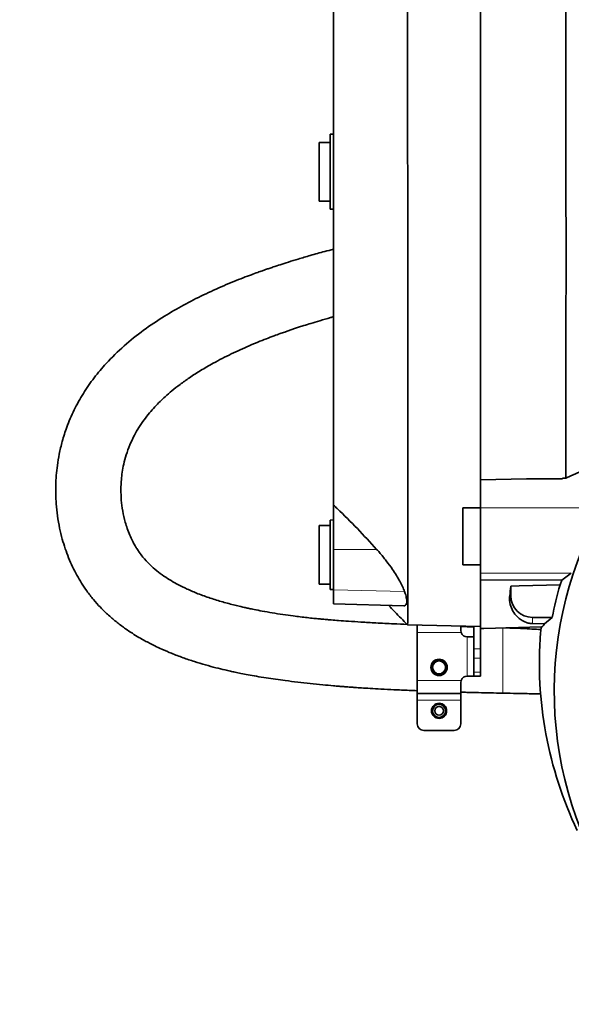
# Model space of a CAD drawing. Header units: millimetres. Extents: x 0 to 14900, y 0 to 10500.
# Tile 15 of 48: x 3336 to 3590, y 6306 to 6759. Entities that reach past the tile are written whole.
import ezdxf

# ---------------------------------------------------------------- set-up
doc = ezdxf.new("R2010")
doc.units = ezdxf.units.MM
doc.header["$LTSCALE"] = 25
doc.linetypes.add('PHANTOM', pattern=[12.7, 6.35, -1.27, 1.27, -1.27, 1.27, -1.27])

msp = doc.modelspace()

# ---------------------------------------------------------------- linework, layer by layer
at = {"color": 7, "linetype": 'Continuous', "lineweight": 35}
for p, q in [((3547.8725798, 6820.7375735), (3547.8725798, 6546.9207156)), ((3480.2725798, 6705.803741), (3478.7725798, 6705.803741)), ((3478.7725798, 6688.5923172), (3478.7725798, 6705.803741)), ((3478.7725798, 6702.0923172), (3473.7725798, 6702.0923172)), ((3473.7725798, 6688.5923172), (3473.7725798, 6702.0923172)), ((3473.7725798, 6675.0923172), (3473.7725798, 6688.5923172)), ((3478.7725798, 6671.3808934), (3478.7725798, 6688.5923172)), ((3473.7725798, 6675.0923172), (3478.7725798, 6675.0923172)), ((3478.7725798, 6671.3808934), (3480.2725798, 6671.3808934)), ((3547.8725798, 6546.9207156), (3569.1703694, 6547.2797393)), ((3547.8725798, 6533.9150728), (3547.8725798, 6546.9207156)), ((3585.4191436, 6547.2797393), (3569.1703694, 6547.2797393)), ((3585.9433741, 6547.5624897), (3585.4191436, 6547.2797393)), ((3585.9433741, 6547.5624897), (3587.2440186, 6547.5844154)), ((3480.2725798, 6514.8390666), (3480.2725798, 6535.2677782)), ((3547.8725798, 6534.044354), (3539.8725798, 6534.044354)), ((3539.8725798, 6520.8923172), (3539.8725798, 6534.044354)), ((3547.8725798, 6533.9150728), (3547.8725798, 6503.9156151)), ((3480.2725798, 6528.3971946), (3478.7725798, 6528.3579157)), ((3478.7725798, 6528.3579157), (3478.7725798, 6496.4364735)), ((3478.7725798, 6525.8971946), (3473.7725798, 6525.8971946)), ((3473.7725798, 6512.3971946), (3473.7725798, 6525.8971946)), ((3539.8725798, 6507.7402804), (3539.8725798, 6520.8923172)), ((3473.7725798, 6498.8971946), (3473.7725798, 6512.3971946)), ((3480.2725798, 6496.2368122), (3480.2725798, 6514.8390666)), ((3539.8725798, 6507.7402804), (3547.8725798, 6507.7402804)), ((3547.8725798, 6503.9156151), (3547.8725798, 6500.8938918)), ((3589.7316269, 6503.9156151), (3585.4440281, 6500.7778531)), ((3473.7725798, 6498.8971946), (3478.7725798, 6498.8971946)), ((3547.8725798, 6500.8938918), (3585.4440281, 6500.7778531)), ((3547.8725798, 6500.8938918), (3547.8725798, 6478.4470609)), ((3584.5766505, 6498.5943474), (3585.4440281, 6500.7778531)), ((3478.7725798, 6496.4364735), (3480.2725798, 6496.3971946)), ((3480.2725798, 6489.8380603), (3480.2725798, 6496.2368122)), ((3561.8725798, 6497.9245934), (3561.8725798, 6493.5923172)), ((3480.2725798, 6489.809225), (3480.2725798, 6489.8380603)), ((3480.2725798, 6489.809225), (3512.6962297, 6488.9601818)), ((3512.6966707, 6488.9770227), (3512.983912, 6488.9826601)), ((3571.8725798, 6483.5923172), (3580.9381684, 6483.5923172)), ((3577.3633476, 6480.6215017), (3571.8725798, 6480.7142641)), ((3577.3633476, 6480.6215017), (3580.9381684, 6483.5923172)), ((3514.3763425, 6480.2194471), (3547.8725798, 6479.3423172)), ((3518.8725798, 6480.1017089), (3518.8725798, 6476.5923172)), ((3518.8725798, 6476.5923172), (3518.8725798, 6454.5923172)), ((3538.8725798, 6479.5779905), (3538.8725798, 6477.5923172)), ((3539.0441526, 6476.5923172), (3538.8725798, 6477.5923172)), ((3544.8725798, 6479.420875), (3544.8725798, 6469.0775986)), ((3549.4562207, 6478.48853), (3547.8725798, 6478.4470609)), ((3547.8725798, 6478.4470609), (3547.8725798, 6469.0775986)), ((3549.4562207, 6478.48853), (3575.9559167, 6479.182449)), ((3544.7010069, 6474.5923172), (3541.8725798, 6474.5923172)), ((3544.8725798, 6464.8349579), (3544.8725798, 6469.0775986)), ((3547.8725798, 6469.0775986), (3547.8725798, 6464.8349579)), ((3544.8725798, 6464.8349579), (3544.8725798, 6458.3496765)), ((3547.8725798, 6464.8349579), (3547.8725798, 6458.3496765)), ((3525.8138003, 6458.4229006), (3526.1136074, 6458.438699)), ((3531.8251494, 6458.7128671), (3532.1257738, 6458.7270482)), ((3544.8725798, 6456.5923172), (3544.8725798, 6458.3496765)), ((3547.8725798, 6458.3496765), (3547.8725798, 6456.5923172)), ((3518.8725798, 6454.5923172), (3518.8725798, 6448.5923172)), ((3538.8725798, 6453.5923172), (3539.0441526, 6454.5923172)), ((3538.8725798, 6453.5923172), (3538.8725798, 6448.5923172)), ((3541.8725798, 6456.5923172), (3544.8725798, 6456.5923172)), ((3547.8725798, 6456.5923172), (3544.8725798, 6456.5923172)), ((3518.8725798, 6448.5923172), (3538.8725798, 6448.5923172)), ((3518.8725798, 6448.5923172), (3518.8725798, 6445.5923172)), ((3518.8725798, 6445.5923172), (3518.8725798, 6434.5923172)), ((3538.8725798, 6448.5923172), (3538.8725798, 6445.5923172)), ((3538.8725798, 6445.5923172), (3538.8725798, 6434.5923172)), ((3521.8725798, 6431.5923172), (3535.8725798, 6431.5923172))]:
    msp.add_line(p, q, dxfattribs=at)
at = {"color": 8, "linetype": 'Continuous', "lineweight": 18}
for p, q in [((3547.8725798, 6533.9150728), (3603.5352349, 6533.9150728)), ((3480.2725798, 6514.8390666), (3500.1624415, 6514.8844603)), ((3547.8725798, 6503.9156151), (3589.7316269, 6503.9156151)), ((3480.2725798, 6496.2368122), (3512.9834271, 6495.552704)), ((3480.2725798, 6489.8380603), (3512.983912, 6488.9826601)), ((3561.402156, 6493.5923172), (3561.8725798, 6493.5923172)), ((3571.8725798, 6480.7142641), (3571.8725798, 6483.5923172)), ((3518.8725798, 6476.5923172), (3539.0441526, 6476.5923172)), ((3541.8725798, 6474.5923172), (3541.8725798, 6456.5923172)), ((3544.8725798, 6469.0775986), (3547.8725798, 6469.0775986)), ((3547.8725798, 6464.8349579), (3544.8725798, 6464.8349579)), ((3544.8725798, 6458.3496765), (3547.8725798, 6458.3496765)), ((3518.8725798, 6454.5923172), (3539.0441526, 6454.5923172)), ((3518.8725798, 6445.5923172), (3538.8725798, 6445.5923172))]:
    msp.add_line(p, q, dxfattribs=at)
at = {"color": 7, "linetype": 'Continuous', "lineweight": 35, "flags": 128}
msp.add_lwpolyline([(3561.8725798, 6497.9245934), (3565.7056219, 6498.0376214), (3584.5766505, 6498.5943474)], dxfattribs=at)
at = {"color": 7, "linetype": 'Continuous', "lineweight": 35}
for centre, radius in [((3528.8725798, 6460.5923172), 3.75), ((3528.8725798, 6460.5923172), 2.9710191), ((3528.8725798, 6440.5923172), 3.5), ((3528.8725798, 6440.5923172), 3), ((3528.8725798, 6440.5923172), 2)]:
    msp.add_circle(centre, radius, dxfattribs=at)
at = {"color": 7, "linetype": 'Continuous', "lineweight": 18}
for centre, radius, start, end in [((3753.8725798, 5324.5923172), 2531.789341, 5, 155), ((3753.8725798, 5324.5923172), 1671.7300171, 98.5950103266, 211.4049896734), ((2734.2763193, 5800.0378617), 1406.789341, 3.1733009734, 56.8266990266)]:
    msp.add_arc(centre, radius, start, end, dxfattribs=at)
at = {"color": 7, "linetype": 'PHANTOM', "lineweight": 18}
msp.add_arc((2734.2763193, 5800.0378617), 1406.789341, 56.8266990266, 155, dxfattribs=at)
at = {"color": 7, "linetype": 'Continuous', "lineweight": 35}
for centre, radius, start, end in [((3753.8725798, 6449.5923172), 172, 80.90007876, 209.928910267), ((3753.8725798, 6449.5923172), 176.2450301, 163.857124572, 168.877153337), ((3571.8725798, 6493.5923172), 10, 180, 270), ((3541.8725798, 6477.5923172), 3, 199.471220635, 270), ((3753.8725798, 6449.5923172), 180.3590408, 170.557217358, 171.390377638), ((3528.8725798, 6460.5923172), 3.5, 217.975138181, 327.521320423), ((3541.8725798, 6453.5923172), 3, 90, 160.528779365), ((3521.8725798, 6434.5923172), 3, 180, 270), ((3535.8725798, 6434.5923172), 3, 270, 0)]:
    msp.add_arc(centre, radius, start, end, dxfattribs=at)
for centre, major_axis, ratio, start_param, end_param in [((3557.7462786, 6649.5923172), (0, 170.8865435), 0.0524078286, 3.5620891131, 3.6204225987), ((3753.8725798, 6462.8644958), (0, 179.3431217), 0.9972579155, 1.4941763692, 2.0162443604)]:
    msp.add_ellipse(centre, major_axis=major_axis, ratio=ratio, start_param=start_param, end_param=end_param, dxfattribs=at)
for points, knots in [([(3514.2458102, 6818.8288285), (3514.2487, 6818.8406797), (3514.256439, 6818.872418), (3514.2670116, 6817.6302987), (3514.2829254, 6815.2001822), (3514.294999, 6811.5136375), (3514.3099246, 6806.6855282), (3514.3227334, 6800.7508115), (3514.3352256, 6793.7890812), (3514.3489358, 6785.7237319), (3514.3593804, 6776.6957746), (3514.3727737, 6766.790737), (3514.3822128, 6756.1194864), (3514.393935, 6744.5734598), (3514.4035936, 6732.3731844), (3514.4126562, 6719.617054), (3514.422526, 6706.4404323), (3514.4292884, 6692.7202385), (3514.438728, 6678.7244248), (3514.4444151, 6664.5641951), (3514.451926, 6650.3678851), (3514.4577096, 6636.0123557), (3514.4627442, 6621.7866381), (3514.4687314, 6607.810854), (3514.4715982, 6594.1949383), (3514.4771509, 6580.8265328), (3514.4792152, 6567.9833315), (3514.4829727, 6555.7678271), (3514.4853335, 6544.2674612), (3514.4867356, 6533.3936416), (3514.4893935, 6524.2048076), (3514.4893669, 6516.5386005), (3514.4904222, 6510.2236443), (3514.4916905, 6504.0832647), (3514.490858, 6498.2759356), (3514.4921794, 6492.7938036), (3514.4913407, 6488.088632), (3514.4943807, 6484.328177), (3514.4722447, 6481.6865186), (3514.4289839, 6480.5322253), (3514.3980935, 6480.1873226), (3514.3802814, 6480.2402142), (3514.3771313, 6480.2495682)], [0, 0, 0, 0, 0.0157858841, 0.0422752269, 0.0689501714, 0.095839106, 0.1231690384, 0.1496347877, 0.1762856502, 0.2032232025, 0.2305534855, 0.2570190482, 0.283718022, 0.3106070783, 0.3379371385, 0.3644265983, 0.3911016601, 0.41799071, 0.4453207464, 0.4717867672, 0.4984378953, 0.5253757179, 0.5527062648, 0.5791723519, 0.6058235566, 0.6327614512, 0.6600920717, 0.6865579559, 0.7132089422, 0.7401466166, 0.7674769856, 0.7872959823, 0.8072719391, 0.8273270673, 0.8510344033, 0.8748744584, 0.9013409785, 0.9279926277, 0.954931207, 0.9822629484, 0.9968631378, 1, 1, 1, 1]), ([(3587.2440186, 6547.5844154), (3587.247541, 6550.9159846), (3587.2546043, 6557.5966809), (3587.2600854, 6568.3112487), (3587.2684123, 6579.5220199), (3587.275766, 6591.6597458), (3587.2779445, 6604.6659285), (3587.2843677, 6618.5793554), (3587.2859615, 6632.8821813), (3587.285494, 6647.2739797), (3587.2880683, 6661.5774781), (3587.2831716, 6675.7622015), (3587.2810063, 6689.9308218), (3587.2772173, 6703.7760116), (3587.2681724, 6717.1368719), (3587.2634719, 6729.9944645), (3587.2523095, 6742.4322169), (3587.2407739, 6754.1701795), (3587.2311523, 6765.0817778), (3587.2137354, 6775.1621645), (3587.2000808, 6784.4661379), (3587.1827321, 6792.7733818), (3587.1612839, 6800.006047), (3587.1442546, 6806.1730963), (3587.1185755, 6811.2953298), (3587.096485, 6814.8487276), (3587.0782124, 6817.1833789), (3587.0578458, 6818.6265266), (3587.0372129, 6819.536826), (3587.0244459, 6819.6504868), (3587.0181128, 6819.7068683)], [0, 0, 0, 0, 0.0326690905, 0.0655103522, 0.0988880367, 0.1324494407, 0.169890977, 0.2075925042, 0.2461139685, 0.2849187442, 0.3223592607, 0.3600597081, 0.3985800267, 0.4373836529, 0.4748250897, 0.5125265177, 0.5510478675, 0.5898525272, 0.6272930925, 0.6649935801, 0.703513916, 0.7423175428, 0.7797596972, 0.8174618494, 0.8559839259, 0.8947893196, 0.9209935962, 0.9472864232, 0.9738513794, 1, 1, 1, 1]), ([(3480.2725798, 6782.8727852), (3480.2725798, 6782.3420277), (3480.2725798, 6781.2784163), (3480.2725798, 6779.0137184), (3480.2725798, 6776.2537483), (3480.2725798, 6772.6262415), (3480.2725798, 6767.9651866), (3480.2725798, 6762.050144), (3480.2725798, 6755.257805), (3480.2725798, 6747.7151406), (3480.2725798, 6739.5316168), (3480.2725798, 6730.7370964), (3480.2725798, 6721.2575381), (3480.2725798, 6711.2822807), (3480.2725798, 6700.945177), (3480.2725798, 6690.2807857), (3480.2725798, 6679.1962511), (3480.2725798, 6667.9193136), (3480.2725798, 6656.5906095), (3480.2725798, 6645.2368925), (3480.2725798, 6633.777215), (3480.2725798, 6622.4613725), (3480.2725798, 6611.4242724), (3480.2725798, 6600.6829848), (3480.2725798, 6590.1629729), (3480.2725798, 6580.0919575), (3480.2725798, 6570.5822637), (3480.2725798, 6561.6458708), (3480.2725798, 6553.2253047), (3480.2725798, 6546.0883438), (3480.2725798, 6540.0932804), (3480.2725798, 6536.8785225), (3480.2725798, 6535.2677782)], [0, 0, 0, 0, 0.02602530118, 0.05215338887, 0.07859828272, 0.10515114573, 0.13956542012, 0.17421796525, 0.20962390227, 0.24529038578, 0.27972416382, 0.31439784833, 0.34982618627, 0.38551523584, 0.41991787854, 0.45455852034, 0.48995181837, 0.52560525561, 0.56004043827, 0.5947155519, 0.63014542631, 0.66583620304, 0.70023770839, 0.73487720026, 0.77026928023, 0.80592129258, 0.84035783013, 0.87503431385, 0.91046571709, 0.94615821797, 0.97302274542, 1, 1, 1, 1]), ([(3480.2725798, 6652.9195709), (3478.9362954, 6652.5750709), (3475.3728248, 6651.6563925), (3469.975755, 6650.1473834), (3464.4047264, 6648.5201404), (3459.7847644, 6647.1021875), (3455.9533811, 6645.8796101), (3453.0027742, 6644.9055209), (3450.7695324, 6644.1494722), (3449.110715, 6643.5779209), (3447.373301, 6642.9698937), (3445.1918083, 6642.1923581), (3442.2535354, 6641.1172292), (3438.5494117, 6639.7131136), (3434.3180715, 6638.0361607), (3428.1671782, 6635.4717896), (3420.4084956, 6631.9613805), (3411.2556522, 6627.2956372), (3401.9748947, 6621.9152788), (3392.7689838, 6615.7240219), (3383.7718539, 6608.5260554), (3376.2101217, 6601.1624099), (3370.0156027, 6593.8099663), (3365.026233, 6586.6193309), (3360.8001994, 6579.0000995), (3357.6490591, 6571.6117741), (3355.4706726, 6564.7996632), (3354.0914013, 6558.934497), (3353.2253772, 6553.6899604), (3352.7172834, 6548.9003189), (3352.4891957, 6544.5248898), (3352.4752882, 6540.1473484), (3352.6921871, 6535.4594873), (3353.2478288, 6530.187637), (3354.1791721, 6524.8085568), (3355.3984209, 6519.7783574), (3356.8027307, 6515.221183), (3358.3882642, 6510.9720912), (3360.187513, 6506.8922555), (3362.182555, 6503.001702), (3364.3667213, 6499.2933619), (3366.8720128, 6495.561251), (3369.7516575, 6491.8322688), (3373.1090674, 6488.0792366), (3376.7547596, 6484.5448395), (3380.6416299, 6481.2611445), (3384.3085879, 6478.5305126), (3387.678755, 6476.270274), (3390.6244216, 6474.4589223), (3393.2744294, 6472.9524566), (3395.6952181, 6471.6624413), (3398.3083422, 6470.3493311), (3401.6680966, 6468.7778023), (3406.0076583, 6466.9309822), (3411.0031051, 6465.0344522), (3416.2132571, 6463.2765591), (3421.2683806, 6461.7495146), (3425.9753556, 6460.4727633), (3429.8369532, 6459.5242823), (3432.7787948, 6458.8533282), (3435.203629, 6458.3281278), (3437.8890669, 6457.777002), (3441.1808436, 6457.145472), (3445.041101, 6456.4636977), (3449.2758468, 6455.780516), (3453.6767423, 6455.1304919), (3458.5230851, 6454.4720412), (3463.8204296, 6453.8151213), (3469.5551803, 6453.1713043), (3475.0414421, 6452.6149109), (3479.4819678, 6452.207944), (3482.7357862, 6451.9314991), (3484.9332115, 6451.7538903), (3486.739122, 6451.6139839), (3488.4268676, 6451.4876815), (3490.5172253, 6451.3368571), (3493.4678141, 6451.1354026), (3497.4694084, 6450.8834791), (3502.4606516, 6450.5996838), (3508.4395229, 6450.2999801), (3514.0193949, 6450.049333), (3517.6100922, 6449.9115087), (3518.8719844, 6449.8630726)], [0, 0, 0, 0, 0.00947063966, 0.02525536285, 0.03858870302, 0.04951824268, 0.05867303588, 0.06645288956, 0.07108906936, 0.07506373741, 0.07866163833, 0.08390614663, 0.09118310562, 0.10046932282, 0.11157577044, 0.12307429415, 0.14735700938, 0.17190381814, 0.19674071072, 0.22537901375, 0.25430166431, 0.28357818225, 0.30592043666, 0.32868657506, 0.35182873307, 0.37535437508, 0.39409503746, 0.41093914, 0.4255692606, 0.43868911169, 0.4516428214, 0.46272845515, 0.47599476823, 0.49167905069, 0.5081378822, 0.52289137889, 0.53607146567, 0.54886291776, 0.56149809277, 0.5738715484, 0.58577406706, 0.597636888, 0.6113925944, 0.62453330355, 0.63883030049, 0.65270820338, 0.66591983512, 0.67584922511, 0.68536705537, 0.69357197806, 0.70002866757, 0.7069708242, 0.71646063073, 0.72881872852, 0.74322340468, 0.75708837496, 0.7702280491, 0.78265362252, 0.79324558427, 0.79951879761, 0.80477221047, 0.81135358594, 0.81942352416, 0.82898640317, 0.83949666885, 0.85005257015, 0.86063169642, 0.87411604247, 0.88760943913, 0.9009322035, 0.91233179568, 0.91828621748, 0.92331184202, 0.92741272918, 0.93066654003, 0.93488790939, 0.94179691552, 0.95093881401, 0.96229256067, 0.97582850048, 0.99150531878, 1, 1, 1, 1]), ([(3514.2498979, 6480.3540328), (3512.1458445, 6480.4461545), (3507.3327694, 6480.6568854), (3500.222859, 6481.0190129), (3493.3036809, 6481.4169702), (3487.5671857, 6481.7917292), (3483.0160722, 6482.1224981), (3479.7919824, 6482.3778983), (3477.7187194, 6482.5519412), (3476.4468277, 6482.6623785), (3475.2055077, 6482.7729074), (3473.5136101, 6482.9287457), (3471.105626, 6483.1629776), (3468.1910661, 6483.4687102), (3465.014605, 6483.8324165), (3461.2492621, 6484.3036705), (3456.9289466, 6484.906393), (3452.1530325, 6485.6612447), (3447.7574926, 6486.4389374), (3444.2163165, 6487.1249696), (3441.6081813, 6487.665286), (3439.5606591, 6488.1096062), (3437.4114014, 6488.5968825), (3433.9471149, 6489.4259604), (3429.2186078, 6490.6757909), (3423.5002972, 6492.4320675), (3418.0204509, 6494.4150507), (3413.1366262, 6496.490683), (3409.0423672, 6498.5063402), (3405.4552973, 6500.520204), (3402.1210259, 6502.6602555), (3398.8710794, 6505.0763465), (3395.5840894, 6507.9841017), (3392.9267006, 6510.8807412), (3391.0407811, 6513.366624), (3389.8340717, 6515.1750112), (3388.7909474, 6516.9079178), (3387.6890065, 6518.953539), (3386.5107097, 6521.494846), (3385.3955045, 6524.3898033), (3384.2468603, 6528.0560897), (3383.251598, 6532.4357064), (3382.5994966, 6537.4761699), (3382.4168457, 6542.3133218), (3382.6169327, 6546.5854889), (3383.0775439, 6550.4706071), (3383.7757334, 6554.2494377), (3384.8945064, 6558.4654825), (3386.5254153, 6562.9361541), (3388.5226982, 6567.1537712), (3390.7448284, 6570.9999091), (3393.0258808, 6574.3806931), (3395.4766059, 6577.530292), (3397.9332761, 6580.3214736), (3400.3386558, 6582.7857888), (3403.0072447, 6585.28545), (3406.057564, 6587.9194314), (3409.8039614, 6590.8647085), (3414.1887289, 6593.9867932), (3419.2651823, 6597.2472611), (3424.3097198, 6600.1651099), (3429.0543681, 6602.6854655), (3433.2167007, 6604.7552918), (3437.3486981, 6606.6874617), (3441.4287137, 6608.4887095), (3445.4367476, 6610.1654534), (3449.2640079, 6611.6878184), (3452.6884688, 6612.989265), (3455.504565, 6614.0201689), (3457.6674505, 6614.7898785), (3459.4504597, 6615.4112904), (3461.1154112, 6615.9811438), (3462.8684603, 6616.5699859), (3464.7191533, 6617.1796612), (3467.0665426, 6617.9373389), (3470.1592129, 6618.9095372), (3474.2545621, 6620.1448564), (3477.7150488, 6621.1591082), (3479.8254549, 6621.7364779), (3480.2725798, 6621.8588033)], [0, 0, 0, 0, 0.0174188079, 0.0398459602, 0.0590889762, 0.0750847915, 0.0878074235, 0.0972541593, 0.1021947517, 0.1053033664, 0.1080104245, 0.1128628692, 0.1198947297, 0.1288355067, 0.1381423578, 0.1475470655, 0.161767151, 0.1761928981, 0.1900711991, 0.2014359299, 0.208555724, 0.2141561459, 0.2204805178, 0.2286897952, 0.2469727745, 0.2662605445, 0.2862700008, 0.3049355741, 0.3208522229, 0.3347009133, 0.3496821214, 0.3662669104, 0.3843395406, 0.403916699, 0.4159811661, 0.4252490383, 0.4329854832, 0.4429934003, 0.4562379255, 0.4705302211, 0.4844778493, 0.5073056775, 0.5293520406, 0.5507595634, 0.5703791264, 0.5846470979, 0.6007053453, 0.6191980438, 0.6391341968, 0.6591877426, 0.6760684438, 0.6927144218, 0.7076902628, 0.7209455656, 0.7325105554, 0.74278657, 0.7562116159, 0.7713008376, 0.7881551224, 0.8068955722, 0.8274001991, 0.8416708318, 0.8555897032, 0.8691327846, 0.8822755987, 0.8949937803, 0.9072635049, 0.9182072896, 0.9267974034, 0.9332073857, 0.938009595, 0.9430365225, 0.9483213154, 0.9538668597, 0.9597187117, 0.9694082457, 0.9815097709, 0.9960825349, 1, 1, 1, 1]), ([(3587.2440186, 6547.5844154), (3593.2031451, 6550.3687548), (3601.8883731, 6554.4268365), (3613.2924288, 6559.7671174), (3618.6345689, 6562.410465), (3621.3059472, 6563.7322914)], [0, 0, 0, 0, 0.5221826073, 0.7610637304, 1, 1, 1, 1]), ([(3500.1624415, 6514.8844603), (3497.2261347, 6518.0834346), (3491.3497048, 6524.4855407), (3484.6286323, 6531.2014027), (3480.8611033, 6534.7183915), (3480.2725798, 6535.2677782)], [0, 0, 0, 0, 0.45731670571, 0.91522775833, 1, 1, 1, 1]), ([(3512.9834271, 6495.552704), (3512.7026301, 6496.2631866), (3512.1315729, 6497.7080961), (3510.8343507, 6500.2274907), (3509.273682, 6502.9000301), (3507.2376748, 6506.0281249), (3504.6283033, 6509.6136781), (3502.1176372, 6512.6930229), (3500.5793745, 6514.4171503), (3500.1624415, 6514.8844603)], [0, 0, 0, 0, 0.132835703, 0.2701481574, 0.4028006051, 0.53838709, 0.729832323, 0.9267733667, 1, 1, 1, 1]), ([(3512.983912, 6488.9826601), (3513.2597665, 6489.105774), (3513.8193172, 6489.3555017), (3514.1135531, 6490.4961465), (3513.9818336, 6492.2060289), (3513.5278354, 6493.9923594), (3513.1023582, 6495.211832), (3512.9834271, 6495.552704)], [0, 0, 0, 0, 0.2243117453, 0.4549999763, 0.6793764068, 0.9103779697, 1, 1, 1, 1]), ([(3571.8725798, 6480.7142641), (3571.7330361, 6480.71887), (3571.3254325, 6480.7323237), (3570.5858585, 6480.8234727), (3569.7810503, 6480.992124), (3568.3119775, 6481.4768116), (3566.5411822, 6482.3697668), (3564.5950634, 6484.0521843), (3562.741111, 6486.3565876), (3561.4700406, 6489.4417377), (3561.23611, 6492.0005089), (3561.3877811, 6493.4545113), (3561.402156, 6493.5923172)], [0, 0, 0, 0, 0.0090774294, 0.0265149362, 0.0633899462, 0.1005152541, 0.2462928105, 0.3923463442, 0.5881564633, 0.7842781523, 0.9795545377, 1, 1, 1, 1]), ([(3505.5940649, 6489.1461586), (3506.5657483, 6488.1272346), (3509.4257414, 6485.1281962), (3512.3982065, 6482.1856787), (3514.3607759, 6480.2428823)], [0, 0, 0, 0, 0.33975024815, 1, 1, 1, 1]), ([(3544.8725798, 6479.2016201), (3542.8755529, 6479.2594702), (3540.876782, 6479.3173708), (3538.8743271, 6479.3902663), (3538.8725798, 6479.3903299)], [0, 0, 0, 0, 0.999127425, 1, 1, 1, 1]), ([(3575.7633584, 6477.9608707), (3572.9467164, 6478.1514314), (3567.5517433, 6478.5164299), (3562.1261185, 6478.6760965), (3559.5331385, 6478.7524034)], [0, 0, 0, 0, 0.5220863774, 1, 1, 1, 1]), ([(3575.9574163, 6479.1824882), (3576.117278, 6479.2290071), (3576.4007845, 6479.3115059), (3576.8756043, 6479.8358425), (3577.2006812, 6480.359478), (3577.3633476, 6480.6215017)], [0, 0, 0, 0, 0.3924467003, 0.6959842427, 1, 1, 1, 1]), ([(3544.8725798, 6474.7638901), (3544.8587167, 6474.6967893), (3544.8391285, 6474.6019779), (3544.7322456, 6474.5945021), (3544.7010069, 6474.5923172)], [0, 0, 0, 0, 0.7077296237, 1, 1, 1, 1]), ([(3526.1136074, 6458.438699), (3525.9949319, 6458.6388111), (3525.7532138, 6459.0463993), (3525.5616797, 6459.7102329), (3525.4923072, 6460.3835746), (3525.5453644, 6461.0200447), (3525.7110862, 6461.6361844), (3525.9700031, 6462.1862489), (3526.3170218, 6462.6784955), (3526.7242053, 6463.0869887), (3527.1942483, 6463.4208671), (3527.7017377, 6463.6656577), (3528.2465747, 6463.8226156), (3528.8024012, 6463.8847577), (3529.3648626, 6463.8521674), (3529.9079414, 6463.7269829), (3530.42688, 6463.5109008), (3530.8995506, 6463.2136709), (3531.3210269, 6462.8385602), (3531.6741121, 6462.4009105), (3531.9538457, 6461.9069018), (3532.1497294, 6461.3749934), (3532.2583338, 6460.813649), (3532.2754621, 6460.2390318), (3532.1985407, 6459.6611989), (3532.0623354, 6459.2189093), (3531.9269118, 6458.9056007), (3531.8591087, 6458.7771845), (3531.8251494, 6458.7128671)], [0, 0, 0, 0, 0.05016058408, 0.10216708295, 0.14681357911, 0.19294718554, 0.23446850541, 0.27739016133, 0.3159052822, 0.35561385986, 0.39290283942, 0.43129078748, 0.46828076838, 0.50635290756, 0.54318083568, 0.58107671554, 0.61792394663, 0.65582039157, 0.69302836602, 0.73128267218, 0.76909593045, 0.80795313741, 0.846772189, 0.88662154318, 0.92729387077, 0.96901941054, 0.98448333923, 1, 1, 1, 1]), ([(3538.8712747, 6449.1947037), (3539.8098462, 6449.1669644), (3544.3388088, 6449.0331117), (3550.8049814, 6448.8782305), (3556.3300588, 6448.7805635), (3558.2663901, 6448.7463349)], [0, 0, 0, 0, 0.1451508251, 0.7004076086, 1, 1, 1, 1]), ([(3558.2661055, 6448.7341731), (3560.4557436, 6448.6936989), (3565.1039359, 6448.6077795), (3570.9146259, 6448.4799467), (3574.53423, 6448.3863838), (3575.6991308, 6448.3562724)], [0, 0, 0, 0, 0.3765551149, 0.7993561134, 1, 1, 1, 1])]:
    msp.add_open_spline(points, degree=3, knots=knots, dxfattribs=at)
at = {"color": 8, "linetype": 'Continuous', "lineweight": 18}
msp.add_open_spline([(3558.2675346, 6478.748887), (3558.2675346, 6478.7451768), (3558.2675346, 6478.7355937), (3558.2675346, 6478.0703088), (3558.2675346, 6476.8500207), (3558.2675346, 6475.1038596), (3558.2675346, 6472.9257757), (3558.2675346, 6470.3928986), (3558.2675346, 6467.6031507), (3558.2675346, 6464.6633367), (3558.2675346, 6461.6945169), (3558.2675346, 6458.8096184), (3558.2675346, 6456.1124613), (3558.2675346, 6453.7155386), (3558.2675346, 6451.706995), (3558.2675346, 6450.1529602), (3558.2675346, 6449.1577109), (3558.2675346, 6448.7006025), (3558.2675346, 6448.7819684), (3558.2675346, 6448.8033461)], degree=3, knots=[0, 0, 0, 0, 0.0395874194, 0.1022498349, 0.1647129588, 0.2273899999, 0.2898626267, 0.3522027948, 0.4149029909, 0.4774187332, 0.5398806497, 0.6023471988, 0.6648606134, 0.7275601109, 0.7899018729, 0.8525705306, 0.9150391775, 0.977677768, 1, 1, 1, 1], dxfattribs=at)

doc.saveas('drawing.dxf')
